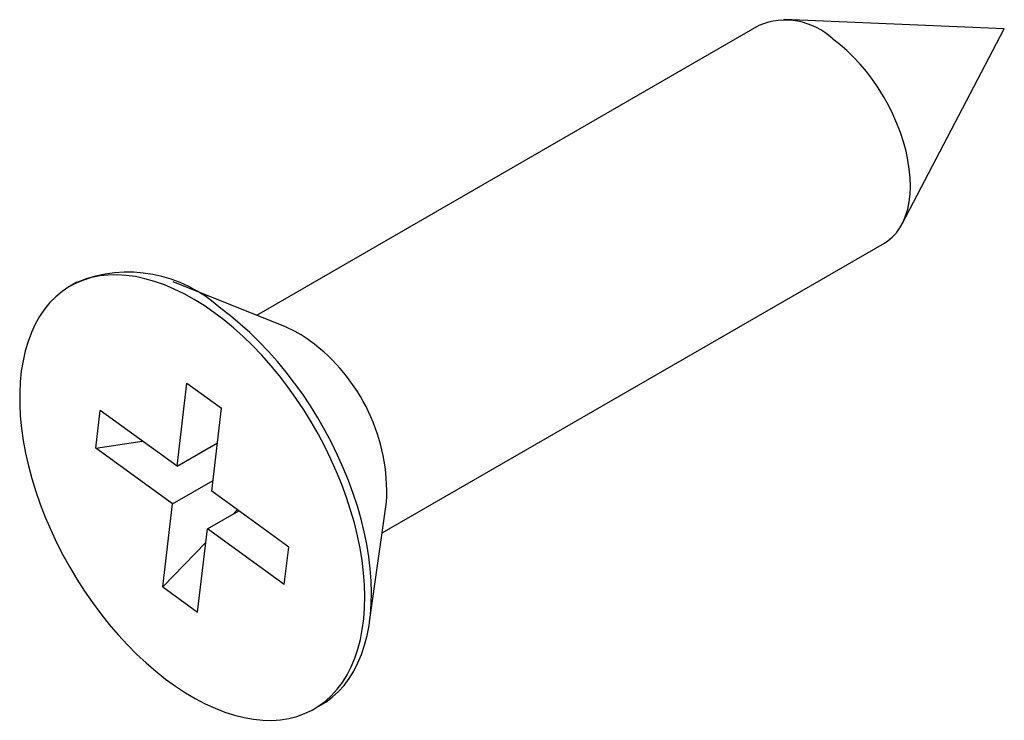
# Model space of a CAD drawing. Extents: x 5 to 844, y 5 to 589.
# Tile 14 of 25: x 275 to 289, y 436 to 446. Entities that reach past the tile are written whole.
import ezdxf

# ---------------------------------------------------------------- set-up
doc = ezdxf.new("R2010")
doc.units = 0
doc.linetypes.add('SLD-DURCHGEHEND', pattern=[0])
doc.layers.get('0').update_dxf_attribs({"linetype": 'CONTINUOUS'})

msp = doc.modelspace()

# ---------------------------------------------------------------- linework, layer by layer
at = {"color": 7, "linetype": 'SLD-DURCHGEHEND'}
for p, q in [((285.304, 445.711), (278.308, 441.673)), ((288.724, 445.665), (285.658, 445.793)), ((287.301, 442.946), (288.724, 445.665)), ((280.058, 438.642), (287.054, 442.68)), ((275.805, 442.133), (275.711, 442.078)), ((278.711, 441.511), (277.146, 442.141)), ((277.199, 439.571), (277.335, 440.73)), ((277.335, 440.73), (277.819, 440.379)), ((276.067, 439.823), (276.128, 440.346)), ((277.199, 439.571), (276.128, 440.346)), ((277.683, 439.221), (277.819, 440.379)), ((276.067, 439.823), (276.714, 439.922)), ((277.138, 439.047), (276.067, 439.823)), ((277.199, 439.571), (277.763, 439.896)), ((277.138, 439.047), (277.701, 439.372)), ((278.755, 438.445), (277.683, 439.221)), ((277.002, 437.889), (277.138, 439.047)), ((277.622, 438.697), (278.059, 438.949)), ((277.982, 438.905), (278.039, 438.963)), ((279.882, 437.401), (280.119, 439.071)), ((277.486, 437.538), (277.622, 438.697)), ((278.693, 437.922), (277.622, 438.697)), ((277.002, 437.889), (277.6, 438.508)), ((278.693, 437.922), (278.755, 438.445)), ((277.002, 437.889), (277.486, 437.538)), ((279.111, 436.189), (279.205, 436.244))]:
    msp.add_line(p, q, dxfattribs=at)
at = {"color": 7, "linetype": 'SLD-DURCHGEHEND', "flags": 128}
for points in [[(287.054, 442.68), (287.101, 442.71), (287.164, 442.762), (287.221, 442.824), (287.271, 442.894), (287.315, 442.973), (287.35, 443.06), (287.379, 443.154), (287.399, 443.254), (287.412, 443.361), (287.416, 443.474), (287.413, 443.591), (287.401, 443.712), (287.382, 443.836), (287.355, 443.962), (287.32, 444.09), (287.278, 444.219), (287.228, 444.347), (287.172, 444.475), (287.109, 444.6), (287.041, 444.723), (286.967, 444.843), (286.887, 444.958), (286.803, 445.069), (286.715, 445.174), (286.624, 445.272), (286.529, 445.364), (286.433, 445.448), (286.334, 445.523)], [(277.713, 441.713), (277.575, 441.809), (277.437, 441.895), (277.298, 441.972), (277.16, 442.04), (277.023, 442.098), (276.887, 442.146), (276.752, 442.184), (276.62, 442.212), (276.491, 442.23), (276.364, 442.237), (276.241, 442.235), (276.122, 442.222), (276.007, 442.198), (275.897, 442.165), (275.792, 442.121), (275.692, 442.068), (275.598, 442.004), (275.51, 441.932), (275.429, 441.85), (275.354, 441.758), (275.285, 441.659), (275.224, 441.55), (275.17, 441.434), (275.124, 441.31), (275.085, 441.179), (275.054, 441.041), (275.03, 440.897), (275.015, 440.747), (275.007, 440.591), (275.008, 440.431), (275.016, 440.267), (275.033, 440.098), (275.057, 439.927), (275.089, 439.752), (275.129, 439.576), (275.176, 439.398), (275.231, 439.22), (275.293, 439.041), (275.363, 438.862), (275.439, 438.685), (275.521, 438.508), (275.61, 438.334), (275.705, 438.163), (275.805, 437.995), (275.911, 437.83), (276.021, 437.67), (276.137, 437.515), (276.256, 437.365), (276.38, 437.221), (276.507, 437.083), (276.636, 436.953), (276.769, 436.829), (276.903, 436.713), (277.04, 436.605), (277.177, 436.506), (277.315, 436.415), (277.454, 436.333), (277.592, 436.261), (277.73, 436.198), (277.867, 436.145), (278.002, 436.102), (278.135, 436.068), (278.266, 436.045), (278.394, 436.033), (278.519, 436.03), (278.64, 436.038), (278.757, 436.057), (278.87, 436.085), (278.977, 436.124), (279.08, 436.172), (279.177, 436.231), (279.268, 436.299), (279.353, 436.376), (279.431, 436.463), (279.503, 436.558), (279.568, 436.662), (279.625, 436.775), (279.675, 436.895), (279.718, 437.022), (279.753, 437.157), (279.78, 437.298), (279.8, 437.445), (279.811, 437.598), (279.815, 437.756), (279.81, 437.918), (279.798, 438.085), (279.778, 438.255), (279.749, 438.428), (279.713, 438.603), (279.67, 438.78), (279.618, 438.959), (279.56, 439.137), (279.494, 439.316), (279.422, 439.494), (279.342, 439.671), (279.257, 439.847), (279.165, 440.02), (279.067, 440.189), (278.964, 440.356), (278.856, 440.518), (278.743, 440.676), (278.625, 440.829), (278.504, 440.976), (278.379, 441.116), (278.25, 441.251), (278.119, 441.378), (277.985, 441.498), (277.85, 441.61), (277.713, 441.713)], [(279.205, 436.244), (279.271, 436.285), (279.362, 436.353), (279.447, 436.431), (279.526, 436.517), (279.597, 436.613), (279.662, 436.717), (279.72, 436.829), (279.77, 436.949), (279.813, 437.077), (279.848, 437.211), (279.875, 437.352), (279.894, 437.5), (279.906, 437.653), (279.909, 437.81), (279.905, 437.973), (279.892, 438.14), (279.872, 438.31), (279.844, 438.483), (279.808, 438.658), (279.764, 438.835), (279.713, 439.013), (279.654, 439.192), (279.589, 439.371), (279.516, 439.549), (279.437, 439.726), (279.351, 439.901), (279.259, 440.074), (279.162, 440.244), (279.059, 440.41), (278.95, 440.573), (278.837, 440.73), (278.72, 440.883), (278.598, 441.03), (278.473, 441.171), (278.345, 441.305), (278.213, 441.433), (278.08, 441.552), (277.945, 441.664), (277.808, 441.768)]]:
    msp.add_lwpolyline(points, dxfattribs=at)
at = {"color": 7, "linetype": 'SLD-DURCHGEHEND'}
for centre, radius, start, end in [((285.675, 444.824), 0.962, 46.6737, 112.6658), ((276.522, 440.388), 1.886, 47.0246, 112.3149), ((278.102, 440.033), 1.598, 53.5717, 67.6286), ((277.494, 439.202), 2.628, 357.1484, 53.6705)]:
    msp.add_arc(centre, radius, start, end, dxfattribs=at)

doc.saveas('drawing.dxf')
